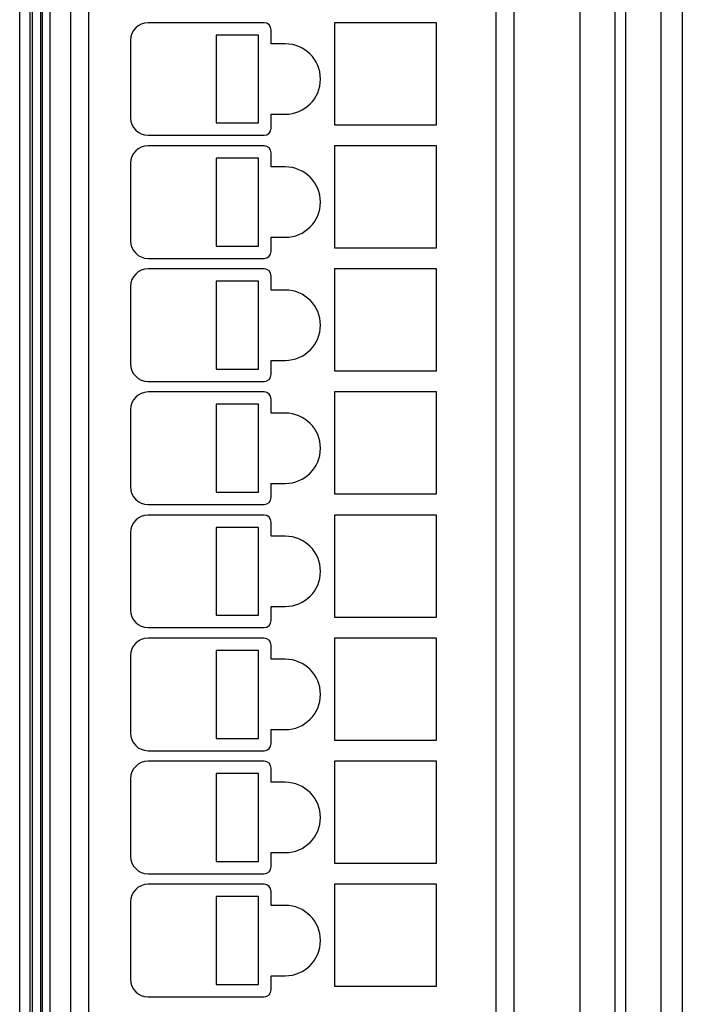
# Model space of a CAD drawing. Header units: millimetres. Extents: x 0 to 594, y 0 to 420.
# Tile 188 of 236: x 418 to 437, y 186 to 214. Entities that reach past the tile are written whole.
import ezdxf

# ---------------------------------------------------------------- set-up
doc = ezdxf.new("R2010")
doc.units = ezdxf.units.MM
doc.header["$LTSCALE"] = 32.67
doc.layers.get('0').update_dxf_attribs({"linetype": 'CONTINUOUS'})

msp = doc.modelspace()

# ---------------------------------------------------------------- linework, layer by layer
at = {"color": 9, "linetype": 'CONTINUOUS'}
for p, q in [((434.17694, 147.6325), (434.17694, 237.39672)), ((436.47194, 237.39672), (436.47194, 147.6325)), ((435.47209, 236.39676), (435.47209, 148.63246)), ((419.09479, 229.26461), (419.09479, 156.06461)), ((431.79479, 156.06461), (431.79479, 229.26461)), ((418.24223, 156.36156), (418.24223, 228.66766)), ((418.54205, 156.36156), (418.54205, 228.66766)), ((420.19479, 227.66461), (420.19479, 157.66461))]:
    msp.add_line(p, q, dxfattribs=at)
at = {"color": 7, "linetype": 'CONTINUOUS'}
for p, q in [((435.17691, 148.63252), (435.17691, 236.39673)), ((418.84479, 155.98004), (418.84479, 229.04918)), ((418.89479, 156.06461), (418.89479, 229.26461)), ((432.29479, 229.26461), (432.29479, 156.06461)), ((418.59479, 228.61491), (418.59479, 156.4143)), ((419.69479, 157.66461), (419.69479, 227.66461)), ((437.08569, 227.11218), (437.08569, 157.71946)), ((425.19479, 213.66461), (421.89479, 213.66461)), ((430.09479, 213.66461), (427.19479, 213.66461)), ((427.19479, 213.66461), (427.19479, 210.76461)), ((430.09479, 210.76461), (430.09479, 213.66461)), ((425.39479, 213.06461), (425.39479, 213.46461)), ((421.39479, 213.16461), (421.39479, 210.96461)), ((425.0301, 213.31461), (423.8301, 213.31461)), ((423.8301, 213.31461), (423.8301, 210.81461)), ((425.0301, 210.81461), (425.0301, 213.31461)), ((425.79479, 213.06461), (425.39479, 213.06461)), ((425.39479, 211.06461), (425.79479, 211.06461)), ((425.39479, 210.66461), (425.39479, 211.06461)), ((423.8301, 210.81461), (425.0301, 210.81461)), ((427.19479, 210.76461), (430.09479, 210.76461)), ((421.89479, 210.46461), (425.19479, 210.46461)), ((425.19479, 210.16461), (421.89479, 210.16461)), ((430.09479, 210.16461), (427.19479, 210.16461)), ((427.19479, 210.16461), (427.19479, 207.26461)), ((430.09479, 207.26461), (430.09479, 210.16461)), ((425.0301, 209.81461), (423.8301, 209.81461)), ((423.8301, 209.81461), (423.8301, 207.31461)), ((425.0301, 207.31461), (425.0301, 209.81461)), ((425.39479, 209.56461), (425.39479, 209.96461)), ((421.39479, 209.66461), (421.39479, 207.46461)), ((425.79479, 209.56461), (425.39479, 209.56461)), ((425.39479, 207.56461), (425.79479, 207.56461)), ((425.39479, 207.16461), (425.39479, 207.56461)), ((423.8301, 207.31461), (425.0301, 207.31461)), ((427.19479, 207.26461), (430.09479, 207.26461)), ((421.89479, 206.96461), (425.19479, 206.96461)), ((425.19479, 206.66461), (421.89479, 206.66461)), ((430.09479, 206.66461), (427.19479, 206.66461)), ((427.19479, 206.66461), (427.19479, 203.76461)), ((430.09479, 203.76461), (430.09479, 206.66461)), ((425.39479, 206.06461), (425.39479, 206.46461)), ((421.39479, 206.16461), (421.39479, 203.96461)), ((425.0301, 206.31461), (423.8301, 206.31461)), ((423.8301, 206.31461), (423.8301, 203.81461)), ((425.0301, 203.81461), (425.0301, 206.31461)), ((425.79479, 206.06461), (425.39479, 206.06461)), ((425.39479, 204.06461), (425.79479, 204.06461)), ((425.39479, 203.66461), (425.39479, 204.06461)), ((423.8301, 203.81461), (425.0301, 203.81461)), ((427.19479, 203.76461), (430.09479, 203.76461)), ((421.89479, 203.46461), (425.19479, 203.46461)), ((425.19479, 203.16461), (421.89479, 203.16461)), ((430.09479, 203.16461), (427.19479, 203.16461)), ((427.19479, 203.16461), (427.19479, 200.26461)), ((430.09479, 200.26461), (430.09479, 203.16461)), ((425.0301, 202.81461), (423.8301, 202.81461)), ((423.8301, 202.81461), (423.8301, 200.31461)), ((425.0301, 200.31461), (425.0301, 202.81461)), ((425.39479, 202.56461), (425.39479, 202.96461)), ((421.39479, 202.66461), (421.39479, 200.46461)), ((425.79479, 202.56461), (425.39479, 202.56461)), ((425.39479, 200.56461), (425.79479, 200.56461)), ((425.39479, 200.16461), (425.39479, 200.56461)), ((423.8301, 200.31461), (425.0301, 200.31461)), ((427.19479, 200.26461), (430.09479, 200.26461)), ((421.89479, 199.96461), (425.19479, 199.96461)), ((425.19479, 199.66461), (421.89479, 199.66461)), ((430.09479, 199.66461), (427.19479, 199.66461)), ((427.19479, 199.66461), (427.19479, 196.76461)), ((430.09479, 196.76461), (430.09479, 199.66461)), ((425.39479, 199.06461), (425.39479, 199.46461)), ((421.39479, 199.16461), (421.39479, 196.96461)), ((425.0301, 199.31461), (423.8301, 199.31461)), ((423.8301, 199.31461), (423.8301, 196.81461)), ((425.0301, 196.81461), (425.0301, 199.31461)), ((425.79479, 199.06461), (425.39479, 199.06461)), ((425.39479, 197.06461), (425.79479, 197.06461)), ((425.39479, 196.66461), (425.39479, 197.06461)), ((423.8301, 196.81461), (425.0301, 196.81461)), ((427.19479, 196.76461), (430.09479, 196.76461)), ((421.89479, 196.46461), (425.19479, 196.46461)), ((425.19479, 196.16461), (421.89479, 196.16461)), ((430.09479, 196.16461), (427.19479, 196.16461)), ((427.19479, 196.16461), (427.19479, 193.26461)), ((430.09479, 193.26461), (430.09479, 196.16461)), ((425.0301, 195.81461), (423.8301, 195.81461)), ((423.8301, 195.81461), (423.8301, 193.31461)), ((425.0301, 193.31461), (425.0301, 195.81461)), ((425.39479, 195.56461), (425.39479, 195.96461)), ((421.39479, 195.66461), (421.39479, 193.46461)), ((425.79479, 195.56461), (425.39479, 195.56461)), ((425.39479, 193.56461), (425.79479, 193.56461)), ((425.39479, 193.16461), (425.39479, 193.56461)), ((423.8301, 193.31461), (425.0301, 193.31461)), ((427.19479, 193.26461), (430.09479, 193.26461)), ((421.89479, 192.96461), (425.19479, 192.96461)), ((425.19479, 192.66461), (421.89479, 192.66461)), ((430.09479, 192.66461), (427.19479, 192.66461)), ((427.19479, 192.66461), (427.19479, 189.76461)), ((430.09479, 189.76461), (430.09479, 192.66461)), ((425.39479, 192.06461), (425.39479, 192.46461)), ((421.39479, 192.16461), (421.39479, 189.96461)), ((425.0301, 192.31461), (423.8301, 192.31461)), ((423.8301, 192.31461), (423.8301, 189.81461)), ((425.0301, 189.81461), (425.0301, 192.31461)), ((425.79479, 192.06461), (425.39479, 192.06461)), ((425.39479, 190.06461), (425.79479, 190.06461)), ((425.39479, 189.66461), (425.39479, 190.06461)), ((423.8301, 189.81461), (425.0301, 189.81461)), ((427.19479, 189.76461), (430.09479, 189.76461)), ((421.89479, 189.46461), (425.19479, 189.46461)), ((425.19479, 189.16461), (421.89479, 189.16461)), ((430.09479, 189.16461), (427.19479, 189.16461)), ((427.19479, 189.16461), (427.19479, 186.26461)), ((430.09479, 186.26461), (430.09479, 189.16461)), ((425.0301, 188.81461), (423.8301, 188.81461)), ((423.8301, 188.81461), (423.8301, 186.31461)), ((425.0301, 186.31461), (425.0301, 188.81461)), ((425.39479, 188.56461), (425.39479, 188.96461)), ((421.39479, 188.66461), (421.39479, 186.46461)), ((425.79479, 188.56461), (425.39479, 188.56461)), ((425.39479, 186.56461), (425.79479, 186.56461)), ((425.39479, 186.16461), (425.39479, 186.56461)), ((423.8301, 186.31461), (425.0301, 186.31461)), ((427.19479, 186.26461), (430.09479, 186.26461)), ((421.89479, 185.96461), (425.19479, 185.96461))]:
    msp.add_line(p, q, dxfattribs=at)
for centre, radius, start, end in [((421.89479, 213.16461), 0.5, 90, 180), ((425.19479, 213.46461), 0.2, 0, 90), ((425.79479, 212.06461), 1, 270, 90), ((421.89479, 210.96461), 0.5, 180, 270), ((425.19479, 210.66461), 0.2, 270, 360), ((421.89479, 209.66461), 0.5, 90, 180), ((425.19479, 209.96461), 0.2, 0, 90), ((425.79479, 208.56461), 1, 270, 90), ((421.89479, 207.46461), 0.5, 180, 270), ((425.19479, 207.16461), 0.2, 270, 360), ((421.89479, 206.16461), 0.5, 90, 180), ((425.19479, 206.46461), 0.2, 0, 90), ((425.79479, 205.06461), 1, 270, 90), ((421.89479, 203.96461), 0.5, 180, 270), ((425.19479, 203.66461), 0.2, 270, 360), ((421.89479, 202.66461), 0.5, 90, 180), ((425.19479, 202.96461), 0.2, 0, 90), ((425.79479, 201.56461), 1, 270, 90), ((421.89479, 200.46461), 0.5, 180, 270), ((425.19479, 200.16461), 0.2, 270, 360), ((421.89479, 199.16461), 0.5, 90, 180), ((425.19479, 199.46461), 0.2, 0, 90), ((425.79479, 198.06461), 1, 270, 90), ((421.89479, 196.96461), 0.5, 180, 270), ((425.19479, 196.66461), 0.2, 270, 360), ((421.89479, 195.66461), 0.5, 90, 180), ((425.19479, 195.96461), 0.2, 0, 90), ((425.79479, 194.56461), 1, 270, 90), ((421.89479, 193.46461), 0.5, 180, 270), ((425.19479, 193.16461), 0.2, 270, 360), ((421.89479, 192.16461), 0.5, 90, 180), ((425.19479, 192.46461), 0.2, 0, 90), ((425.79479, 191.06461), 1, 270, 90), ((421.89479, 189.96461), 0.5, 180, 270), ((425.19479, 189.66461), 0.2, 270, 360), ((421.89479, 188.66461), 0.5, 90, 180), ((425.19479, 188.96461), 0.2, 0, 90), ((425.79479, 187.56461), 1, 270, 90), ((421.89479, 186.46461), 0.5, 180, 270), ((425.19479, 186.16461), 0.2, 270, 360)]:
    msp.add_arc(centre, radius, start, end, dxfattribs=at)

doc.saveas('drawing.dxf')
